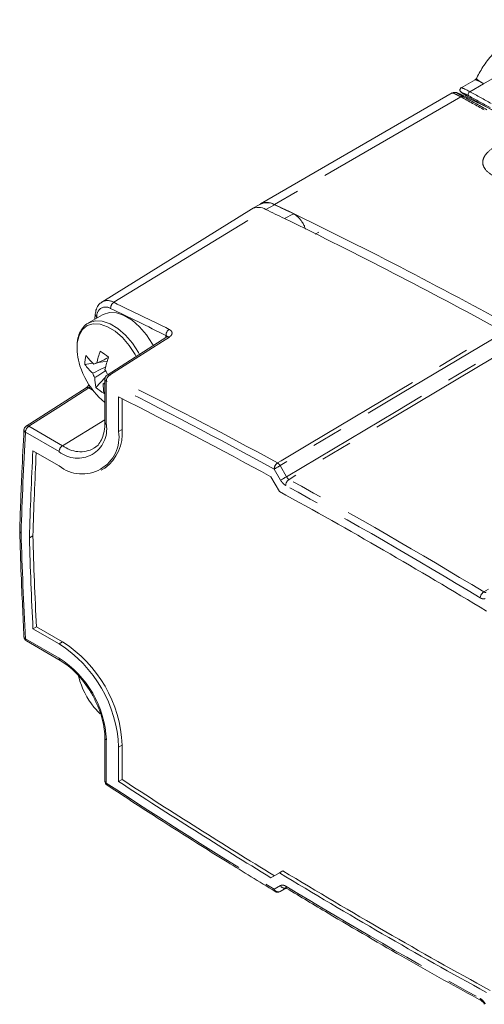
# Model space of a CAD drawing. Header units: millimetres. Extents: x 5 to 415, y 5 to 292.
# Tile 24 of 57: x 154 to 172, y 30 to 70. Entities that reach past the tile are written whole.
import ezdxf

# ---------------------------------------------------------------- set-up
doc = ezdxf.new("R2010")
doc.units = ezdxf.units.MM
doc.linetypes.add('PHANTOM', pattern=[12.7, 6.35, -1.27, 1.27, -1.27, 1.27, -1.27])

msp = doc.modelspace()

# ---------------------------------------------------------------- linework, layer by layer
at = {"color": 8, "linetype": 'PHANTOM', "lineweight": 0}
for p, q in [((176.429, 69.615), (172.261, 67.21)), ((171.702, 66.887), (172.261, 67.21)), ((171.34, 66.678), (163.817, 62.335)), ((157.322, 58.384), (163.464, 62.131)), ((163.818, 62.324), (163.464, 62.131)), ((164.222, 61.765), (164.577, 61.958)), ((165.608, 61.215), (165.462, 61.134)), ((156.633, 57.808), (156.628, 57.741)), ((159.431, 56.96), (159.431, 57.044)), ((156.486, 54.827), (156.313, 54.927)), ((157.021, 55.196), (157.021, 53.457)), ((153.891, 53.384), (155.252, 52.598)), ((156.963, 53.638), (155.252, 52.598)), ((155.114, 52.356), (153.754, 53.141)), ((157.518, 53.17), (157.66, 53.251)), ((164.04, 51.792), (164.299, 51.343)), ((164.061, 51.206), (163.802, 51.654)), ((153.754, 44.807), (155.114, 44.022)), ((155.114, 44.596), (155.256, 44.678)), ((157.021, 40.719), (157.021, 38.98)), ((157.518, 40.432), (157.66, 40.513)), ((163.802, 34.692), (164.061, 34.842)), ((164.299, 34.748), (164.04, 34.599))]:
    msp.add_line(p, q, dxfattribs=at)
at = {"color": 7, "linetype": 'Continuous', "lineweight": 15}
for p, q in [((171.913, 67.363), (171.355, 67.041)), ((170.997, 66.834), (163.245, 62.358)), ((172.632, 66.134), (171.482, 66.703)), ((171.569, 66.719), (173.026, 65.917)), ((162.879, 62.147), (156.84, 58.397)), ((163.263, 62.354), (162.903, 62.161)), ((156.872, 57.882), (156.299, 57.551)), ((156.575, 57.904), (156.561, 57.702)), ((159.472, 56.987), (157.055, 55.446)), ((156.151, 55.878), (156.477, 55.925)), ((156.702, 55.958), (157.058, 56.009)), ((156.595, 54.952), (156.976, 55.349)), ((156.963, 55.278), (156.963, 53.538)), ((157.091, 55.469), (157.094, 55.472)), ((156.209, 54.934), (153.788, 53.391)), ((156.896, 55.097), (156.963, 55.141)), ((157.518, 53.17), (157.518, 54.563)), ((157.66, 53.251), (157.66, 54.492)), ((154.057, 52.392), (155.114, 51.781)), ((156.814, 51.613), (156.956, 51.695)), ((163.668, 51.344), (164.013, 50.747)), ((153.913, 48.882), (154.054, 48.964)), ((154.057, 45.206), (154.199, 45.288)), ((155.114, 44.596), (154.057, 45.206)), ((155.256, 44.678), (154.199, 45.288)), ((153.795, 44.716), (155.156, 43.93)), ((156.633, 41.915), (156.773, 41.772)), ((156.963, 40.8), (156.963, 39.061)), ((157.518, 39.039), (157.518, 40.432)), ((157.66, 39.12), (157.66, 40.513)), ((157.518, 39.039), (157.66, 39.12)), ((164.013, 35.357), (164.154, 35.438)), ((164.013, 35.357), (163.668, 35.158)), ((164.04, 34.599), (164.293, 34.734))]:
    msp.add_line(p, q, dxfattribs=at)
at = {"color": 8, "linetype": 'PHANTOM', "lineweight": 0, "flags": 128}
for points in [[(171.702, 66.887), (171.681, 66.872), (171.662, 66.851), (171.647, 66.827), (171.637, 66.8), (171.633, 66.773), (171.636, 66.749), (171.645, 66.729), (171.659, 66.715)], [(158.364, 56.279), (158.32, 56.36), (158.076, 56.735), (157.794, 57.063), (157.487, 57.329), (157.17, 57.52), (156.86, 57.625), (156.572, 57.639), (156.32, 57.563), (156.308, 57.556)], [(158.23, 56.193), (158.182, 56.282), (157.947, 56.643), (157.675, 56.96), (157.378, 57.217), (157.073, 57.4), (156.774, 57.502), (156.496, 57.516), (156.254, 57.442), (156.058, 57.283), (155.92, 57.049), (155.846, 56.749)], [(163.936, 51.899), (164.082, 51.987), (165.225, 52.667), (169.797, 55.389), (172.943, 57.263)], [(159.567, 56.984), (159.291, 56.809), (158.19, 56.107), (157.149, 55.444)], [(173.047, 57.155), (168.474, 54.432), (164.04, 51.792)], [(164.299, 51.343), (168.732, 53.983), (173.306, 56.706)], [(173.41, 56.599), (173.124, 56.429), (171.981, 55.748), (167.41, 53.026), (164.402, 51.235)], [(156.313, 54.927), (155.105, 54.157), (153.891, 53.384)], [(181.084, 52.169), (180.804, 51.995), (179.685, 51.301), (175.209, 48.523), (172.265, 46.696)], [(163.802, 51.654), (163.824, 51.667), (163.85, 51.682), (163.88, 51.699), (163.912, 51.718), (163.945, 51.737), (163.978, 51.756), (164.01, 51.775), (164.04, 51.792)], [(164.061, 51.206), (164.083, 51.218), (164.109, 51.233), (164.139, 51.251), (164.171, 51.269), (164.204, 51.288), (164.237, 51.308), (164.269, 51.326), (164.299, 51.343)]]:
    msp.add_lwpolyline(points, dxfattribs=at)
at = {"color": 7, "linetype": 'Continuous', "lineweight": 15, "flags": 128}
for points in [[(158.923, 56.636), (158.893, 56.691), (158.649, 57.066), (158.367, 57.394), (158.059, 57.66), (157.743, 57.85), (157.433, 57.956), (157.145, 57.97), (156.893, 57.893), (156.872, 57.882)], [(156.633, 54.653), (156.721, 54.561), (156.963, 54.345)], [(155.899, 43.29), (155.92, 43.209), (155.956, 43.087)], [(164.306, 34.729), (164.306, 34.729), (164.302, 34.731)]]:
    msp.add_lwpolyline(points, dxfattribs=at)
at = {"color": 8, "linetype": 'PHANTOM', "lineweight": 0}
for centre, radius, start, end in [((171.4, 66.578), 0.116, 66.6622, 120.8502), ((157.069, 57.962), 0.492, 59.0532, 117.7359), ((156.997, 57.829), 0.365, 57.013, 183.31), ((157.484, 58.146), 0.288, 124.2538, 182.1298), ((73.431, -116.392), 193.588, 63.62508, 64.36122), ((73.485, -116.294), 193.755, 63.62508, 64.36122), ((156.683, 57.904), 0.108, 179.835, 242.369), ((159.723, 57.051), 0.291, 124.1368, 181.3651), ((159.517, 56.901), 0.097, 59.5877, 117.6739), ((157.059, 55.285), 0.0962, 184.1645, 247.1557), ((157.313, 55.202), 0.292, 124.1189, 181.2473), ((157.1, 55.36), 0.0971, 59.5734, 117.5641), ((66.579, -126.235), 203.003, 61.34163, 63.50272), ((156.255, 54.847), 0.0987, 54.039, 117.6071), ((66.529, -126.326), 202.828, 61.34163, 63.50272), ((154.062, 53.126), 0.309, 123.5404, 177.3258), ((153.834, 53.304), 0.0987, 54.0321, 117.6649), ((155.859, 53.268), 1.178, 230.7967, 9.214), ((157.059, 53.545), 0.0962, 184.1645, 247.1557), ((324.253, 43.821), 170.754, 176.87108, 178.23688), ((153.801, 53.235), 0.105, 180.895, 243.4897), ((155.422, 52.341), 0.309, 123.5404, 177.3258), ((155.974, 53.541), 1.187, 232.5669, 297.7758), ((164.104, 51.649), 0.302, 123.7663, 178.887), ((163.782, 51.647), 0.296, 29.2912, 58.5975), ((164.57, 50.984), 0.302, 123.7426, 178.7257), ((59.371, -139.788), 217.715, 58.80901, 61.19637), ((59.414, -139.708), 217.904, 58.80901, 61.19637), ((350.727, 54.963), 197.235, 181.71087, 182.9515), ((172.438, 46.433), 0.315, 123.3403, 175.9041), ((153.786, 44.893), 0.0919, 189.1237, 249.3565), ((153.852, 44.797), 0.0989, 173.7941, 234.8937), ((152.881, 40.53), 4.145, 2.6055, 57.3945), ((155.213, 44.011), 0.0989, 173.8046, 234.7784), ((157.061, 40.809), 0.099, 185.4312, 246.1811), ((157.061, 39.07), 0.0988, 185.1098, 246.2104), ((157.111, 38.964), 0.0909, 170.1871, 230.4402), ((285.406, 234.524), 233.924, 236.7131, 238.67815), ((163.898, 34.68), 0.0969, 172.8389, 232.7076), ((163.97, 34.771), 0.186, 205.0312, 291.9624), ((164.229, 34.92), 0.186, 205.0312, 291.9624), ((164.366, 34.807), 0.099, 173.2888, 229.8564), ((277.021, 221.062), 217.715, 238.80901, 241.19637)]:
    msp.add_arc(centre, radius, start, end, dxfattribs=at)
at = {"color": 7, "linetype": 'Continuous', "lineweight": 15}
for centre, radius, start, end in [((163.516, 61.845), 0.575, 58.4301, 127.0997), ((163.511, 61.796), 0.61, 59.8238, 113.9914), ((163.157, 61.619), 0.597, 59.0532, 117.7359), ((80.156, -111.453), 192.54, 64.11175, 64.36242), ((76.831, -118.725), 200.872, 61.29919, 64.33912), ((80.515, -111.25), 192.529, 64.11175, 64.36242), ((76.134, -119.583), 201.61, 61.30275, 64.09217), ((158.087, 56.548), 2.25, 174.8693, 198.7382), ((158.139, 55.816), 1.989, 167.6557, 178.194), ((158.173, 57.714), 2.465, 216.6974, 227.7978), ((160.613, 55.022), 4.082, 160.0087, 167.2572), ((160.724, 61.46), 6.403, 231.9407, 235.6713), ((160.949, 54.776), 4.082, 160.0087, 167.2572), ((159.003, 56.803), 3.2, 197.7878, 222.2069), ((158.128, 57.351), 2.465, 216.6974, 227.7978), ((156.618, 55.76), 0.163, 85.4869, 128.4399), ((156.329, 55.259), 0.762, 17.9731, 33.1957), ((157.197, 55.76), 0.762, 197.9731, 213.1957), ((158.356, 55.309), 1.797, 178.9188, 191.4556), ((157.163, 55.278), 0.2, 122.5107, 180), ((158.218, 56.817), 2.472, 228.9699, 238.6422), ((158.692, 55.063), 1.797, 178.9188, 191.4556), ((156.907, 55.272), 0.176, 266.2716, 288.5011), ((66.581, -126.639), 202.741, 61.38827, 63.35002), ((153.895, 53.223), 0.2, 122.5153, 176.8664), ((156.045, 52.945), 1.49, 231.3258, 8.6849), ((155.96, 53.083), 1.708, 305.6498, 5.6624), ((324.627, 43.611), 170.796, 177.05306, 178.23134), ((324.861, 43.689), 170.888, 177.10678, 178.23118), ((59.596, -139.788), 217.27, 58.72883, 61.27654), ((350.252, 54.835), 196.286, 181.71395, 182.78787), ((350.111, 54.753), 196.286, 181.71395, 182.78787), ((153.895, 44.889), 0.2, 182.9477, 240.0027), ((152.321, 40.207), 5.203, 2.4763, 57.5237), ((152.462, 40.289), 5.203, 2.4763, 57.5237), ((159.003, 44.065), 3.2, 197.7878, 222.2069), ((157.163, 39.061), 0.2, 180, 236.7227), ((284.991, 234.211), 233.112, 236.85018, 238.63759), ((285.133, 234.292), 233.112, 236.85018, 238.63759), ((276.937, 221.143), 217.27, 238.72883, 241.27654), ((276.795, 221.062), 217.27, 238.72883, 241.27654), ((163.943, 34.774), 0.2, 238.6879, 298.1456), ((172.225, 30.274), 0.102, 175.1268, 237.4136)]:
    msp.add_arc(centre, radius, start, end, dxfattribs=at)
at = {"color": 8, "linetype": 'PHANTOM', "lineweight": 0}
for centre, major_axis, ratio, start_param, end_param in [((172.548, 66.17), (1.193, -0.697), 0.024512, 2.426406, 3.763758), ((172.598, 66.257), (1.244, -0.782), 0.058209, 2.409634, 3.110834), ((343.577, -38.573), (230.567, -134.753), 0.024695, 2.420693, 2.426308), ((343.527, -38.66), (230.516, -134.667), 0.024512, 2.420791, 2.426406)]:
    msp.add_ellipse(centre, major_axis=major_axis, ratio=ratio, start_param=start_param, end_param=end_param, dxfattribs=at)
at = {"color": 7, "linetype": 'Continuous', "lineweight": 15}
for points, knots in [([(176.122, 69.792), (175.914, 69.76), (175.536, 69.7), (175.036, 69.599), (174.66, 69.503), (174.394, 69.421), (174.175, 69.343), (173.951, 69.256), (173.589, 69.099), (173.098, 68.822), (172.596, 68.392), (172.216, 67.891), (172.041, 67.553), (171.955, 67.387)], [0, 0, 0, 0, 0.1006181, 0.1824314, 0.2442749, 0.2868267, 0.317473, 0.3550601, 0.4132055, 0.5375324, 0.6935871, 0.8487645, 1, 1, 1, 1]), ([(171.975, 67.432), (171.974, 67.429), (171.967, 67.398), (171.937, 67.38), (171.911, 67.365)], [0, 0, 0, 0, 0.1113413, 1, 1, 1, 1]), ([(171.394, 66.746), (171.374, 66.756), (171.284, 66.8), (171.221, 66.828), (171.176, 66.846), (171.145, 66.856), (171.109, 66.861), (171.062, 66.859), (171.021, 66.85), (171.001, 66.835), (170.998, 66.832)], [0, 0, 0, 0, 0.130839, 0.596827, 0.760089, 0.829553, 0.872358, 0.922819, 0.986541, 1, 1, 1, 1]), ([(171.388, 67.052), (171.384, 67.051), (171.372, 67.05), (171.345, 67.037), (171.318, 67.009), (171.304, 66.973), (171.304, 66.939), (171.312, 66.914), (171.322, 66.896), (171.332, 66.883), (171.347, 66.868), (171.379, 66.843), (171.439, 66.802), (171.522, 66.749), (171.549, 66.732)], [0, 0, 0, 0, 0.012011, 0.046903, 0.08418, 0.12428, 0.155983, 0.183951, 0.21077, 0.24212, 0.294853, 0.440254, 0.822138, 1, 1, 1, 1]), ([(171.482, 66.703), (171.465, 66.711), (171.434, 66.727), (171.406, 66.74), (171.394, 66.746)], [0, 0, 0, 0, 0.544325, 1, 1, 1, 1]), ([(164.577, 61.958), (164.59, 61.951), (164.617, 61.937), (164.659, 61.912), (164.7, 61.882), (164.754, 61.838), (164.807, 61.787), (164.856, 61.729), (164.891, 61.684), (164.943, 61.608), (164.992, 61.525), (165.033, 61.437), (165.055, 61.383), (165.066, 61.348), (165.07, 61.333)], [0, 0, 0, 0, 0.0663939, 0.1335765, 0.2012016, 0.2697792, 0.4035958, 0.4716973, 0.540915, 0.6038302, 0.7944536, 0.8683446, 0.9429073, 1, 1, 1, 1]), ([(156.843, 58.389), (156.799, 58.36), (156.699, 58.293), (156.607, 58.12), (156.586, 57.976), (156.575, 57.904)], [0, 0, 0, 0, 0.278156, 0.640862, 1, 1, 1, 1]), ([(156.312, 57.554), (156.304, 57.551), (156.213, 57.517), (156.08, 57.379), (155.932, 57.15), (155.868, 56.934), (155.849, 56.803), (155.845, 56.775)], [0, 0, 0, 0, 0.028328, 0.323729, 0.617242, 0.918723, 1, 1, 1, 1]), ([(159.496, 57.005), (159.496, 57.005), (159.496, 57.004), (159.48, 56.993), (159.472, 56.987)], [0, 0, 0, 0, 0.4829929, 1, 1, 1, 1]), ([(156.631, 55.923), (156.669, 55.941), (156.83, 56.021), (156.99, 56.099), (157.113, 56.159)], [0, 0, 0, 0, 0.236513, 1, 1, 1, 1]), ([(156.472, 55.525), (156.514, 55.545), (156.688, 55.628), (156.863, 55.711), (156.996, 55.774)], [0, 0, 0, 0, 0.238464, 1, 1, 1, 1]), ([(156.647, 55.95), (156.645, 55.949), (156.602, 55.928), (156.558, 55.908), (156.517, 55.888)], [0, 0, 0, 0, 0.03865, 1, 1, 1, 1]), ([(156.996, 55.632), (156.889, 55.561), (156.744, 55.464), (156.598, 55.369), (156.559, 55.343)], [0, 0, 0, 0, 0.732996, 1, 1, 1, 1]), ([(156.324, 55.056), (156.321, 55.051), (156.304, 55.022), (156.266, 54.98), (156.226, 54.945), (156.213, 54.938), (156.21, 54.936)], [0, 0, 0, 0, 0.0848503, 0.5256183, 0.8933769, 1, 1, 1, 1]), ([(156.963, 53.538), (156.961, 53.476), (156.957, 53.294), (156.907, 53.026), (156.798, 52.768), (156.67, 52.589), (156.564, 52.524), (156.521, 52.498)], [0, 0, 0, 0, 0.124422, 0.362131, 0.599914, 0.840494, 1, 1, 1, 1]), ([(153.695, 53.233), (153.666, 52.661), (153.595, 51.31), (153.548, 49.944), (153.522, 49.158)], [0, 0, 0, 0, 0.424233, 1, 1, 1, 1]), ([(153.522, 49.154), (153.541, 48.561), (153.586, 47.143), (153.655, 45.712), (153.695, 44.879)], [0, 0, 0, 0, 0.417824, 1, 1, 1, 1]), ([(153.58, 49.074), (153.578, 49.076), (153.569, 49.081), (153.554, 49.092), (153.538, 49.108), (153.527, 49.127), (153.522, 49.142), (153.522, 49.151), (153.522, 49.154)], [0, 0, 0, 0, 0.069702, 0.254997, 0.471497, 0.694269, 0.910642, 1, 1, 1, 1]), ([(155.156, 43.93), (155.211, 43.896), (155.373, 43.798), (155.642, 43.582), (155.949, 43.271), (156.23, 42.908), (156.444, 42.577), (156.543, 42.364), (156.577, 42.292)], [0, 0, 0, 0, 0.1029012, 0.3005793, 0.4989719, 0.6979221, 0.8972466, 1, 1, 1, 1]), ([(156.577, 42.292), (156.611, 42.225), (156.714, 42.019), (156.835, 41.663), (156.932, 41.254), (156.961, 40.969), (156.962, 40.826), (156.963, 40.8)], [0, 0, 0, 0, 0.133661, 0.409028, 0.683573, 0.942525, 1, 1, 1, 1]), ([(157.053, 38.894), (157.609, 38.531), (159.223, 37.478), (161.486, 36.045), (163.192, 35), (163.839, 34.603)], [0, 0, 0, 0, 0.246224, 0.714039, 1, 1, 1, 1]), ([(164.277, 34.742), (164.277, 34.742), (164.277, 34.742), (164.3, 34.733), (164.318, 34.721), (164.323, 34.717)], [0, 0, 0, 0, 0.334352, 0.822583, 1, 1, 1, 1]), ([(164.306, 34.729), (164.863, 34.394), (166.478, 33.422), (169.099, 31.895), (171.163, 30.748), (172.169, 30.189)], [0, 0, 0, 0, 0.212529, 0.616325, 1, 1, 1, 1]), ([(172.17, 30.188), (172.175, 30.185), (172.19, 30.177), (172.228, 30.145), (172.269, 30.099), (172.289, 30.063), (172.297, 30.049)], [0, 0, 0, 0, 0.155158, 0.453326, 0.788602, 1, 1, 1, 1])]:
    msp.add_open_spline(points, degree=3, knots=knots, dxfattribs=at)
at = {"color": 8, "linetype": 'PHANTOM', "lineweight": 0}
for points, knots in [([(172.261, 67.21), (172.243, 67.219), (172.221, 67.232), (172.186, 67.253), (172.16, 67.267), (172.127, 67.285), (172.102, 67.298), (172.065, 67.317), (172.006, 67.345), (171.94, 67.367), (171.922, 67.363), (171.914, 67.361)], [0, 0, 0, 0, 0.085226, 0.108289, 0.188083, 0.22809, 0.302889, 0.346976, 0.478383, 0.74922, 1, 1, 1, 1]), ([(171.979, 67.431), (171.978, 67.43), (171.976, 67.427), (171.98, 67.414), (171.991, 67.396), (172.011, 67.373), (172.046, 67.344), (172.094, 67.31), (172.15, 67.276), (172.187, 67.253), (172.221, 67.232), (172.244, 67.219), (172.261, 67.21)], [0, 0, 0, 0, 0.078725, 0.200773, 0.323353, 0.447918, 0.573477, 0.730011, 0.832301, 0.903476, 0.924042, 1, 1, 1, 1]), ([(171.34, 66.678), (171.303, 66.698), (171.228, 66.738), (171.142, 66.781), (171.075, 66.812), (171.039, 66.826), (171.016, 66.833), (171.003, 66.836), (170.999, 66.834), (170.997, 66.833)], [0, 0, 0, 0, 0.178261, 0.36074, 0.53472, 0.711494, 0.775244, 0.903351, 1, 1, 1, 1]), ([(171.253, 66.812), (171.235, 66.82), (171.199, 66.836), (171.186, 66.839), (171.198, 66.828), (171.234, 66.805), (171.283, 66.776), (171.352, 66.737), (171.414, 66.702), (171.446, 66.685)], [0, 0, 0, 0, 0.174422, 0.349949, 0.529801, 0.645644, 0.763929, 0.879944, 1, 1, 1, 1]), ([(171.394, 66.746), (171.391, 66.748), (171.384, 66.751), (171.378, 66.754), (171.374, 66.756)], [0, 0, 0, 0, 0.335782, 1, 1, 1, 1]), ([(172.664, 63.482), (172.521, 63.563), (172.402, 63.656), (172.286, 63.812), (172.257, 63.867), (172.225, 63.979), (172.221, 64.035), (172.238, 64.15), (172.258, 64.208), (172.321, 64.319), (172.362, 64.373), (172.513, 64.531), (172.644, 64.626), (172.795, 64.714)], [0, 0, 0, 0, 0.25, 0.25, 0.375, 0.375, 0.5, 0.5, 0.625, 0.625, 0.75, 0.75, 1, 1, 1, 1]), ([(159.567, 56.984), (159.583, 56.996), (159.629, 57.029), (159.673, 57.092), (159.681, 57.168), (159.645, 57.239), (159.588, 57.275), (159.559, 57.292)], [0, 0, 0, 0, 0.126355, 0.34408, 0.56238, 0.781179, 1, 1, 1, 1]), ([(159.485, 56.997), (159.484, 56.999), (159.482, 57.008), (159.471, 57.02), (159.454, 57.034), (159.439, 57.041), (159.431, 57.044)], [0, 0, 0, 0, 0.133092, 0.424317, 0.708076, 1, 1, 1, 1]), ([(156.313, 54.927), (156.32, 54.932), (156.335, 54.943), (156.358, 54.965), (156.373, 54.981), (156.38, 54.99), (156.381, 54.991)], [0, 0, 0, 0, 0.321504, 0.652439, 0.973882, 1, 1, 1, 1]), ([(164.299, 51.343), (164.311, 51.324), (164.335, 51.286), (164.373, 51.252), (164.396, 51.239), (164.402, 51.235)], [0, 0, 0, 0, 0.416515, 0.833009, 1, 1, 1, 1]), ([(164.268, 50.991), (164.261, 50.994), (164.249, 51.002), (164.228, 51.015), (164.206, 51.032), (164.183, 51.052), (164.161, 51.073), (164.139, 51.097), (164.118, 51.122), (164.098, 51.148), (164.079, 51.176), (164.067, 51.196), (164.061, 51.206)], [0, 0, 0, 0, 0.08303, 0.166439, 0.268787, 0.371845, 0.477145, 0.58322, 0.685568, 0.788626, 0.893926, 1, 1, 1, 1]), ([(172.368, 46.685), (172.356, 46.68), (172.331, 46.671), (172.293, 46.68), (172.271, 46.693), (172.265, 46.696)], [0, 0, 0, 0, 0.416515, 0.833009, 1, 1, 1, 1]), ([(172.124, 46.456), (172.13, 46.452), (172.143, 46.445), (172.163, 46.435), (172.185, 46.426), (172.208, 46.419), (172.231, 46.415), (172.253, 46.413), (172.274, 46.414), (172.294, 46.417), (172.313, 46.423), (172.325, 46.429), (172.33, 46.432)], [0, 0, 0, 0, 0.08303, 0.166439, 0.268787, 0.371845, 0.477145, 0.58322, 0.685568, 0.788626, 0.893926, 1, 1, 1, 1]), ([(164.061, 34.842), (164.066, 34.844), (164.075, 34.849), (164.097, 34.857), (164.129, 34.862), (164.173, 34.858), (164.22, 34.844), (164.252, 34.827), (164.268, 34.818)], [0, 0, 0, 0, 0.0830921, 0.1665622, 0.3719437, 0.5832818, 0.7886628, 1, 1, 1, 1]), ([(172.33, 30.068), (172.326, 30.076), (172.317, 30.091), (172.295, 30.125), (172.262, 30.167), (172.218, 30.214), (172.172, 30.254), (172.14, 30.273), (172.124, 30.283)], [0, 0, 0, 0, 0.0830921, 0.1665622, 0.3719437, 0.5832818, 0.7886628, 1, 1, 1, 1])]:
    msp.add_open_spline(points, degree=3, knots=knots, dxfattribs=at)
for points in [[(172.289, 66.153), (171.972, 66.329), (171.655, 66.503), (171.34, 66.678)], [(171.446, 66.685), (171.761, 66.511), (172.077, 66.336), (172.394, 66.16)]]:
    msp.add_open_spline(points, degree=3, dxfattribs=at)

doc.saveas('drawing.dxf')
